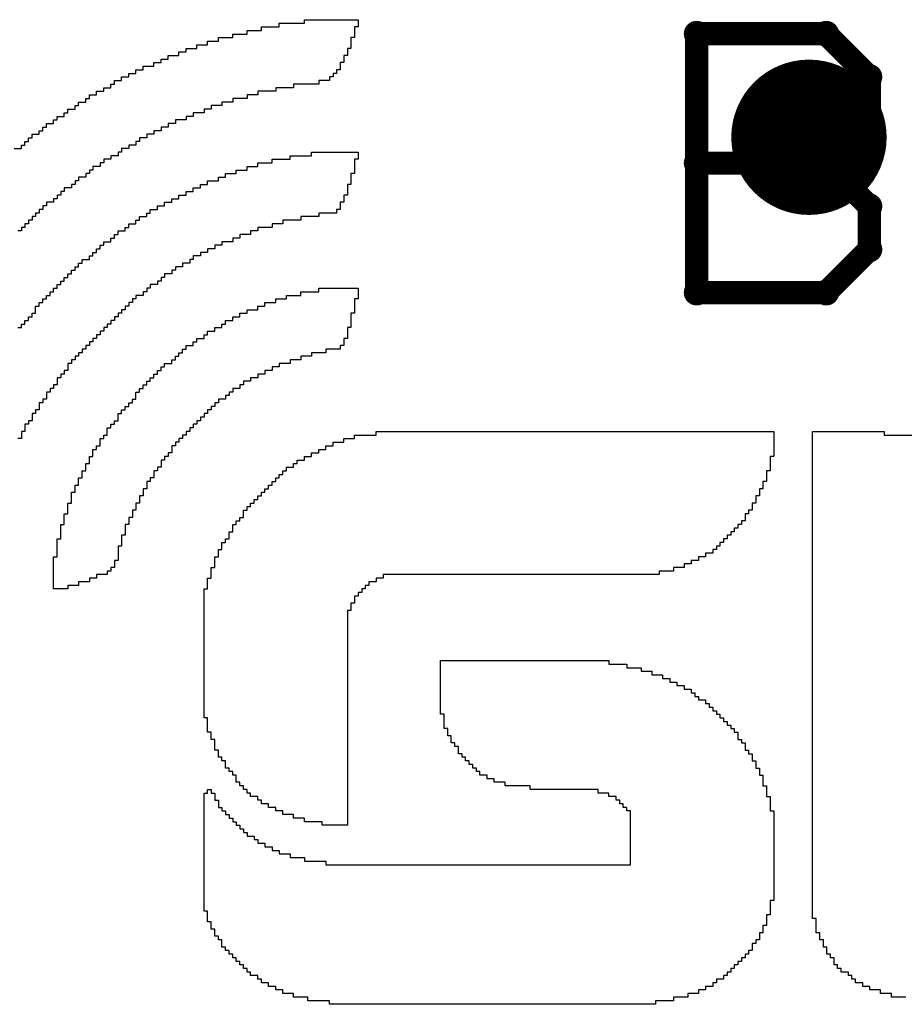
# Model space of a CAD drawing. Extents: x -1.5 to 9, y -3 to 5.
# Tile 35 of 256: x 0.198 to 0.312, y 0.788 to 0.915. Entities that reach past the tile are written whole.
import ezdxf

# ---------------------------------------------------------------- set-up
doc = ezdxf.new("R2010")
doc.units = 0
doc.layers.get('0').update_dxf_attribs({"linetype": 'CONTINUOUS'})
for name, color, linetype in [('qfn16-30-34-a_copper_signal_1', 1, 'CONTINUOUS'), ('qfn16-30-34-a_copper_signal_2', 1, 'CONTINUOUS'), ('qfn16-30-34-a_copper_signal_bot', 5, 'CONTINUOUS'), ('qfn16-30-34-a_copper_signal_top', 1, 'CONTINUOUS'), ('qfn16-30-34-a_drawing_1', 1, 'CONTINUOUS'), ('qfn16-30-34-a_drillmap_1', 1, 'CONTINUOUS'), ('qfn16-30-34-a_legend_top', 2, 'CONTINUOUS'), ('qfn16-30-34-a_pth_drill', 1, 'CONTINUOUS')]:
    doc.layers.add(name, color=color, linetype=linetype)

# ---------------------------------------------------------------- blocks, each defined once
blk = doc.blocks.new('D29')
at = {"const_width": 0.01}
blk.add_lwpolyline([(-0.005, 0, 1), (0.005, 0, 1)], format="xyb", close=True, dxfattribs=at)
blk = doc.blocks.new('D64')
at = {"const_width": 0.005}
blk.add_lwpolyline([(-0.0025, 0, 1), (0.0025, 0, 1)], format="xyb", close=True, dxfattribs=at)
blk = doc.blocks.new('D69')
at = {"const_width": 0.001667}
blk.add_lwpolyline([(-0.000833, 0, 1), (0.000833, 0, 1)], format="xyb", close=True, dxfattribs=at)
blk = doc.blocks.new('D44')
at = {"const_width": 0.0025}
blk.add_lwpolyline([(-0.00125, 0, 1), (0.00125, 0, 1)], format="xyb", close=True, dxfattribs=at)

msp = doc.modelspace()

# ---------------------------------------------------------------- linework, layer by layer
at = {"layer": 'qfn16-30-34-a_drawing_1', "color": 1, "const_width": 0.003}
for points in [[(0.285559, 0.913328), (0.285559, 0.880006)], [(0.302221, 0.913328), (0.285559, 0.913328)], [(0.307774, 0.907774), (0.302221, 0.913328)], [(0.307774, 0.902221), (0.307774, 0.907774)], [(0.302221, 0.896667), (0.307774, 0.902221)], [(0.302221, 0.896667), (0.285559, 0.896667)], [(0.285559, 0.896667), (0.302221, 0.896667)], [(0.307774, 0.891113), (0.302221, 0.896667)], [(0.307774, 0.885559), (0.307774, 0.891113)], [(0.302221, 0.880006), (0.307774, 0.885559)], [(0.285559, 0.880006), (0.302221, 0.880006)]]:
    msp.add_lwpolyline(points, dxfattribs=at)
at = {"layer": 'qfn16-30-34-a_drillmap_1', "color": 1, "const_width": 0.005}
for points in [[(0.3, 0.895), (0.3, 0.905)], [(0.295, 0.9), (0.305, 0.9)]]:
    msp.add_lwpolyline(points, dxfattribs=at)
at = {"layer": 'qfn16-30-34-a_legend_top', "color": 2}
for points in [[(0.197714, 0.898545), (0.198636, 0.898545), (0.198636, 0.899006), (0.199097, 0.899006), (0.199097, 0.899467), (0.199558, 0.899467), (0.199558, 0.899928), (0.200019, 0.899928), (0.200019, 0.900389), (0.200941, 0.900389), (0.200941, 0.90085), (0.201403, 0.90085), (0.201403, 0.901311), (0.201864, 0.901311), (0.201864, 0.901772), (0.202786, 0.901772), (0.202786, 0.902233), (0.203247, 0.902234), (0.203247, 0.902694), (0.204169, 0.902694), (0.204169, 0.903156), (0.20463, 0.903156), (0.20463, 0.903617), (0.205552, 0.903617), (0.205552, 0.904078), (0.206013, 0.904078), (0.206013, 0.904539), (0.206936, 0.904539), (0.206936, 0.905), (0.207397, 0.905), (0.207397, 0.905461), (0.208319, 0.905461), (0.208319, 0.905922), (0.209241, 0.905922), (0.209241, 0.906383), (0.210163, 0.906383), (0.210163, 0.906844), (0.210624, 0.906844), (0.210624, 0.907306), (0.211547, 0.907306), (0.211547, 0.907767), (0.212469, 0.907767), (0.212469, 0.908228), (0.213391, 0.908228), (0.213391, 0.908689), (0.214313, 0.908689), (0.214313, 0.90915), (0.215696, 0.90915), (0.215696, 0.909611), (0.216619, 0.909611), (0.216619, 0.910072), (0.217541, 0.910072), (0.217541, 0.910533), (0.218924, 0.910533), (0.218924, 0.910994), (0.219846, 0.910994), (0.219846, 0.911455), (0.22123, 0.911455), (0.22123, 0.911916), (0.222613, 0.911916), (0.222613, 0.912378), (0.223996, 0.912378), (0.223996, 0.912839), (0.225841, 0.912839), (0.225841, 0.9133), (0.227685, 0.9133), (0.227685, 0.913761), (0.229529, 0.913761), (0.229529, 0.914222), (0.231835, 0.914222), (0.231835, 0.914683), (0.235062, 0.914683), (0.235062, 0.915144), (0.241979, 0.915144), (0.241979, 0.914683)], [(0.241979, 0.914683), (0.241979, 0.914222), (0.241518, 0.914222), (0.241518, 0.913761), (0.241518, 0.9133), (0.241518, 0.912839), (0.241057, 0.912839), (0.241057, 0.912378), (0.241057, 0.911916), (0.241057, 0.911455), (0.240596, 0.911455), (0.240596, 0.910994), (0.240596, 0.910533), (0.240135, 0.910533), (0.240135, 0.910072), (0.240135, 0.909611), (0.239673, 0.909611), (0.239673, 0.90915), (0.239673, 0.908689), (0.239212, 0.908689), (0.239212, 0.908228), (0.238751, 0.908228), (0.238751, 0.907767), (0.23829, 0.907767), (0.23829, 0.907306), (0.236907, 0.907306), (0.236907, 0.906844), (0.233679, 0.906844), (0.233679, 0.906383), (0.231374, 0.906383), (0.231374, 0.905922), (0.229068, 0.905922), (0.229068, 0.905461), (0.227685, 0.905461), (0.227685, 0.905), (0.225841, 0.905), (0.225841, 0.904539), (0.224457, 0.904539), (0.224457, 0.904078), (0.223074, 0.904078), (0.223074, 0.903617), (0.222152, 0.903617), (0.222152, 0.903156), (0.220768, 0.903156), (0.220768, 0.902694), (0.219846, 0.902694), (0.219846, 0.902233), (0.218463, 0.902233), (0.218463, 0.901772), (0.217541, 0.901772), (0.217541, 0.901311), (0.216619, 0.901311), (0.216619, 0.90085), (0.215696, 0.90085), (0.215696, 0.900389), (0.214774, 0.900389), (0.214774, 0.899928), (0.213852, 0.899928), (0.213852, 0.899467), (0.213391, 0.899467), (0.213391, 0.899006), (0.212469, 0.899006), (0.212469, 0.898545), (0.211547, 0.898545), (0.211547, 0.898084), (0.211085, 0.898084), (0.211085, 0.897622), (0.210163, 0.897622), (0.210163, 0.897161), (0.209241, 0.897161), (0.209241, 0.8967), (0.20878, 0.8967), (0.20878, 0.896239), (0.207858, 0.896239), (0.207858, 0.895778), (0.207397, 0.895778), (0.207397, 0.895317), (0.206936, 0.895317), (0.206936, 0.894856), (0.206013, 0.894856), (0.206013, 0.894395), (0.205552, 0.894395), (0.205552, 0.893934), (0.205091, 0.893934), (0.205091, 0.893473), (0.204169, 0.893473), (0.204169, 0.893011), (0.203708, 0.893011), (0.203708, 0.89255), (0.203247, 0.89255), (0.203247, 0.892089), (0.202786, 0.892089), (0.202786, 0.891628), (0.201864, 0.891628), (0.201864, 0.891167), (0.201403, 0.891167), (0.201403, 0.890706), (0.200941, 0.890706), (0.200941, 0.890245), (0.20048, 0.890245), (0.20048, 0.889784), (0.200019, 0.889784), (0.200019, 0.889323), (0.199558, 0.889323), (0.199558, 0.888862), (0.199097, 0.888862), (0.199097, 0.888401), (0.198636, 0.888401), (0.198636, 0.887939), (0.198175, 0.887939)], [(0.198175, 0.87549), (0.198636, 0.87549), (0.198636, 0.875951), (0.199097, 0.875951), (0.199097, 0.876412), (0.199558, 0.876412), (0.199558, 0.876873), (0.200019, 0.876873), (0.200019, 0.877334), (0.20048, 0.877334), (0.20048, 0.877795), (0.20048, 0.878256), (0.200941, 0.878256), (0.200941, 0.878718), (0.201403, 0.878718), (0.201403, 0.879179), (0.201864, 0.879179), (0.201864, 0.87964), (0.202325, 0.87964), (0.202325, 0.880101), (0.202786, 0.880101), (0.202786, 0.880562), (0.203247, 0.880562), (0.203247, 0.881023), (0.203708, 0.881023), (0.203708, 0.881484), (0.204169, 0.881484), (0.204169, 0.881945), (0.20463, 0.881945), (0.20463, 0.882406), (0.205091, 0.882406), (0.205091, 0.882867), (0.205552, 0.882867), (0.205552, 0.883328), (0.206013, 0.883328), (0.206013, 0.88379), (0.206475, 0.88379), (0.206475, 0.884251), (0.207397, 0.884251), (0.207397, 0.884712), (0.207858, 0.884712), (0.207858, 0.885173), (0.208319, 0.885173), (0.208319, 0.885634), (0.20878, 0.885634), (0.20878, 0.886095), (0.209241, 0.886095), (0.209241, 0.886556), (0.210163, 0.886556), (0.210163, 0.887017), (0.210624, 0.887017), (0.210624, 0.887478), (0.211085, 0.887478), (0.211085, 0.887939), (0.212008, 0.887939), (0.212008, 0.888401), (0.212469, 0.888401), (0.212469, 0.888862), (0.213391, 0.888862), (0.213391, 0.889323), (0.213852, 0.889323), (0.213852, 0.889784), (0.214774, 0.889784), (0.214774, 0.890245), (0.215235, 0.890245), (0.215235, 0.890706), (0.216158, 0.890706), (0.216157, 0.891167), (0.21708, 0.891167), (0.21708, 0.891628), (0.218002, 0.891628), (0.218002, 0.892089), (0.218924, 0.892089), (0.218924, 0.89255), (0.219846, 0.89255), (0.219846, 0.893011), (0.220768, 0.893011), (0.220768, 0.893473), (0.221691, 0.893473), (0.221691, 0.893934), (0.222613, 0.893934), (0.222613, 0.894395), (0.223996, 0.894395), (0.223996, 0.894856), (0.224918, 0.894856), (0.224918, 0.895317), (0.226302, 0.895317), (0.226302, 0.895778), (0.227685, 0.895778), (0.227685, 0.896239), (0.229068, 0.896239), (0.229068, 0.8967), (0.230913, 0.8967), (0.230913, 0.897161), (0.233218, 0.897161), (0.233218, 0.897622), (0.235985, 0.897622), (0.235985, 0.898084), (0.241979, 0.898084), (0.241979, 0.897622)], [(0.241979, 0.897622), (0.241979, 0.897161), (0.241518, 0.897161), (0.241518, 0.8967), (0.241518, 0.896239), (0.241518, 0.895778), (0.241518, 0.895317), (0.241057, 0.895317), (0.241057, 0.894856), (0.241057, 0.894395), (0.241057, 0.893934), (0.240596, 0.893934), (0.240596, 0.893473), (0.240596, 0.893011), (0.240596, 0.89255), (0.240135, 0.89255), (0.240135, 0.892089), (0.240135, 0.891628), (0.239673, 0.891628), (0.239673, 0.891167), (0.239673, 0.890706), (0.239212, 0.890706), (0.239212, 0.890245), (0.236907, 0.890245), (0.236907, 0.889784), (0.234601, 0.889784), (0.234601, 0.889323), (0.232296, 0.889323), (0.232296, 0.888862), (0.230913, 0.888862), (0.230913, 0.888401), (0.229068, 0.888401), (0.229068, 0.887939), (0.228146, 0.887939), (0.228146, 0.887478), (0.226763, 0.887478), (0.226763, 0.887017), (0.225841, 0.887017), (0.225841, 0.886556), (0.224457, 0.886556), (0.224457, 0.886095), (0.223535, 0.886095), (0.223535, 0.885634), (0.222613, 0.885634), (0.222613, 0.885173), (0.221691, 0.885173), (0.221691, 0.884712), (0.220768, 0.884712), (0.220768, 0.884251), (0.220307, 0.884251), (0.220307, 0.88379), (0.219385, 0.88379), (0.219385, 0.883328), (0.218463, 0.883328), (0.218463, 0.882867), (0.218002, 0.882867), (0.218002, 0.882406), (0.21708, 0.882406), (0.21708, 0.881945), (0.216619, 0.881945), (0.216619, 0.881484), (0.216157, 0.881484), (0.216158, 0.881023), (0.215235, 0.881023), (0.215235, 0.880562), (0.214774, 0.880562), (0.214774, 0.880101), (0.214313, 0.880101), (0.214313, 0.87964), (0.213391, 0.87964), (0.213391, 0.879179), (0.21293, 0.879179), (0.21293, 0.878718), (0.212469, 0.878718), (0.212469, 0.878256), (0.212008, 0.878256), (0.212008, 0.877795), (0.211547, 0.877795), (0.211547, 0.877334), (0.211085, 0.877334), (0.211085, 0.876873), (0.210624, 0.876873), (0.210624, 0.876412), (0.210163, 0.876412), (0.210163, 0.875951), (0.209702, 0.875951), (0.209702, 0.87549), (0.209241, 0.87549), (0.209241, 0.875029), (0.20878, 0.875029), (0.20878, 0.874568), (0.208319, 0.874568), (0.208319, 0.874107), (0.207858, 0.874107), (0.207858, 0.873645), (0.207397, 0.873645), (0.207397, 0.873184), (0.206936, 0.873184), (0.206936, 0.872723), (0.206475, 0.872723), (0.206475, 0.872262), (0.206013, 0.872262), (0.206013, 0.871801), (0.205552, 0.871801), (0.205552, 0.87134), (0.205091, 0.87134), (0.205091, 0.870879), (0.20463, 0.870879), (0.20463, 0.870418), (0.20463, 0.869957), (0.204169, 0.869957), (0.204169, 0.869496), (0.203708, 0.869496), (0.203708, 0.869035), (0.203247, 0.869035), (0.203247, 0.868573), (0.203247, 0.868112), (0.202786, 0.868112), (0.202786, 0.867651), (0.202325, 0.867651), (0.202325, 0.86719), (0.201864, 0.86719), (0.201864, 0.866729), (0.201864, 0.866268), (0.201403, 0.866268), (0.201403, 0.865807), (0.200941, 0.865807), (0.200941, 0.865346), (0.200941, 0.864885), (0.20048, 0.864885), (0.20048, 0.864424), (0.200019, 0.864424), (0.200019, 0.863962), (0.200019, 0.863501), (0.199558, 0.863501), (0.199558, 0.86304), (0.199097, 0.86304), (0.199097, 0.862579), (0.199097, 0.862118), (0.198636, 0.862118), (0.198636, 0.861657), (0.198636, 0.861196), (0.198175, 0.861196)], [(0.241979, 0.880101), (0.241979, 0.87964), (0.241979, 0.879179), (0.241518, 0.879179), (0.241518, 0.878718), (0.241518, 0.878256), (0.241518, 0.877795), (0.241518, 0.877334), (0.241057, 0.877334), (0.241057, 0.876873), (0.241057, 0.876412), (0.241057, 0.875951), (0.241057, 0.87549), (0.240596, 0.87549), (0.240596, 0.875029), (0.240596, 0.874568), (0.240596, 0.874107), (0.240135, 0.874107), (0.240135, 0.873645), (0.240135, 0.873184), (0.239673, 0.873184), (0.239673, 0.872723), (0.237829, 0.872723), (0.237829, 0.872262), (0.235985, 0.872262), (0.235985, 0.871801), (0.234601, 0.871801), (0.234601, 0.87134), (0.233218, 0.87134), (0.233218, 0.870879), (0.231835, 0.870879), (0.231835, 0.870418), (0.230913, 0.870418), (0.230913, 0.869957), (0.22999, 0.869957), (0.22999, 0.869496), (0.229068, 0.869496), (0.229068, 0.869035), (0.228146, 0.869035), (0.228146, 0.868573), (0.227224, 0.868573), (0.227224, 0.868112), (0.226763, 0.868112), (0.226763, 0.867651), (0.225841, 0.867651), (0.225841, 0.86719), (0.22538, 0.86719), (0.22538, 0.866729), (0.224918, 0.866729), (0.224918, 0.866268), (0.223996, 0.866268), (0.223996, 0.865807), (0.223535, 0.865807), (0.223535, 0.865346), (0.223074, 0.865346), (0.223074, 0.864885), (0.222613, 0.864885), (0.222613, 0.864424), (0.222152, 0.864424), (0.222152, 0.863962), (0.221691, 0.863962), (0.221691, 0.863501), (0.22123, 0.863501), (0.22123, 0.86304), (0.220768, 0.86304), (0.220768, 0.862579), (0.220307, 0.862579), (0.220307, 0.862118), (0.219846, 0.862118), (0.219846, 0.861657), (0.219385, 0.861657), (0.219385, 0.861196), (0.218924, 0.861196), (0.218924, 0.860735), (0.218463, 0.860735), (0.218463, 0.860274), (0.218002, 0.860274), (0.218002, 0.859813), (0.218002, 0.859352), (0.217541, 0.859352), (0.217541, 0.85889), (0.21708, 0.85889), (0.21708, 0.858429), (0.216619, 0.858429), (0.216619, 0.857968), (0.216619, 0.857507), (0.216158, 0.857507), (0.216158, 0.857046), (0.215696, 0.857046), (0.215696, 0.856585), (0.215696, 0.856124), (0.215235, 0.856124), (0.215235, 0.855663), (0.214774, 0.855663), (0.214774, 0.855202), (0.214774, 0.854741), (0.214313, 0.854741), (0.214313, 0.854279), (0.214313, 0.853818), (0.213852, 0.853818), (0.213852, 0.853357), (0.213852, 0.852896), (0.213391, 0.852896), (0.213391, 0.852435), (0.213391, 0.851974), (0.21293, 0.851974), (0.21293, 0.851513), (0.21293, 0.851052), (0.212469, 0.851052), (0.212469, 0.850591), (0.212469, 0.85013), (0.212008, 0.85013), (0.212008, 0.849669), (0.212008, 0.849207), (0.212008, 0.848746), (0.211547, 0.848746), (0.211547, 0.848285), (0.211547, 0.847824), (0.211547, 0.847363), (0.211085, 0.847363), (0.211085, 0.846902), (0.211085, 0.846441), (0.211085, 0.84598), (0.211085, 0.845519), (0.210624, 0.845519), (0.210624, 0.845058), (0.210624, 0.844596), (0.210163, 0.844596), (0.210163, 0.844135), (0.209702, 0.844135), (0.209702, 0.843674), (0.208319, 0.843674), (0.208319, 0.843213), (0.207397, 0.843213), (0.207397, 0.842752), (0.206013, 0.842752), (0.206013, 0.842291), (0.20463, 0.842291), (0.20463, 0.84183), (0.202786, 0.84183), (0.202786, 0.842291), (0.202786, 0.842752), (0.202786, 0.843213), (0.202786, 0.843674), (0.202786, 0.844135), (0.202786, 0.844596), (0.202786, 0.845058), (0.202786, 0.845519), (0.202786, 0.84598), (0.203247, 0.84598), (0.203247, 0.846441), (0.203247, 0.846902), (0.203247, 0.847363), (0.203247, 0.847824), (0.203247, 0.848285), (0.203708, 0.848285), (0.203708, 0.848746), (0.203708, 0.849207), (0.203708, 0.849669), (0.203708, 0.85013), (0.204169, 0.85013), (0.204169, 0.850591), (0.204169, 0.851052), (0.204169, 0.851513), (0.20463, 0.851513), (0.20463, 0.851974), (0.20463, 0.852435), (0.20463, 0.852896), (0.205091, 0.852896), (0.205091, 0.853357), (0.205091, 0.853818), (0.205091, 0.854279), (0.205552, 0.854279), (0.205552, 0.854741), (0.205552, 0.855202), (0.206013, 0.855202), (0.206013, 0.855663), (0.206013, 0.856124), (0.206475, 0.856124), (0.206475, 0.856585), (0.206475, 0.857046), (0.206936, 0.857046), (0.206936, 0.857507), (0.206936, 0.857968), (0.207397, 0.857968), (0.207397, 0.858429), (0.207397, 0.85889), (0.207858, 0.85889), (0.207858, 0.859352), (0.207858, 0.859813), (0.208319, 0.859813), (0.208319, 0.860274), (0.20878, 0.860274), (0.20878, 0.860735), (0.20878, 0.861196), (0.209241, 0.861196), (0.209241, 0.861657), (0.209702, 0.861657), (0.209702, 0.862118), (0.209702, 0.862579), (0.210163, 0.862579), (0.210163, 0.86304), (0.210624, 0.86304), (0.210624, 0.863501), (0.211085, 0.863501), (0.211085, 0.863962), (0.211085, 0.864424), (0.211547, 0.864424), (0.211547, 0.864885), (0.212008, 0.864885), (0.212008, 0.865346), (0.212469, 0.865346), (0.212469, 0.865807), (0.21293, 0.865807), (0.21293, 0.866268), (0.213391, 0.866268), (0.213391, 0.866729), (0.213391, 0.86719), (0.213852, 0.86719), (0.213852, 0.867651), (0.214313, 0.867651), (0.214313, 0.868112), (0.214774, 0.868112), (0.214774, 0.868573), (0.215235, 0.868573), (0.215235, 0.869035), (0.215696, 0.869035), (0.215696, 0.869496), (0.216157, 0.869496), (0.216158, 0.869957), (0.216619, 0.869957), (0.216619, 0.870418), (0.21708, 0.870418), (0.21708, 0.870879), (0.218002, 0.870879), (0.218002, 0.87134), (0.218463, 0.87134), (0.218463, 0.871801), (0.218924, 0.871801), (0.218924, 0.872262), (0.219385, 0.872262), (0.219385, 0.872723), (0.219846, 0.872723), (0.219846, 0.873184), (0.220768, 0.873184), (0.220768, 0.873645), (0.22123, 0.873645), (0.22123, 0.874107), (0.222152, 0.874107), (0.222152, 0.874568), (0.222613, 0.874568), (0.222613, 0.875029), (0.223535, 0.875029), (0.223535, 0.87549), (0.224457, 0.87549), (0.224457, 0.875951), (0.224918, 0.875951), (0.224918, 0.876412), (0.225841, 0.876412), (0.225841, 0.876873), (0.226763, 0.876873), (0.226763, 0.877334), (0.227685, 0.877334), (0.227685, 0.877795), (0.229068, 0.877795), (0.229068, 0.878256), (0.22999, 0.878256), (0.22999, 0.878718), (0.231374, 0.878718), (0.231374, 0.879179), (0.232757, 0.879179), (0.232757, 0.87964), (0.234601, 0.87964), (0.234601, 0.880101), (0.236907, 0.880101), (0.236907, 0.880562), (0.241979, 0.880562), (0.241979, 0.880101)], [(0.295466, 0.861657), (0.295466, 0.861196), (0.295466, 0.860735), (0.295466, 0.860274), (0.295466, 0.859813), (0.295466, 0.859352), (0.295466, 0.85889), (0.295005, 0.85889), (0.295005, 0.858429), (0.295005, 0.857968), (0.295005, 0.857507), (0.295005, 0.857046), (0.294544, 0.857046), (0.294544, 0.856585), (0.294544, 0.856124), (0.294544, 0.855663), (0.294083, 0.855663), (0.294083, 0.855202), (0.294083, 0.854741), (0.293622, 0.854741), (0.293622, 0.854279), (0.293622, 0.853818), (0.293161, 0.853818), (0.293161, 0.853357), (0.293161, 0.852896), (0.2927, 0.852896), (0.292699, 0.852435), (0.292699, 0.851974), (0.292238, 0.851974), (0.292238, 0.851513), (0.291777, 0.851513), (0.291777, 0.851052), (0.291777, 0.850591), (0.291316, 0.850591), (0.291316, 0.85013), (0.290855, 0.85013), (0.290855, 0.849669), (0.290394, 0.849669), (0.290394, 0.849207), (0.289933, 0.849207), (0.289933, 0.848746), (0.289472, 0.848746), (0.289472, 0.848285), (0.289011, 0.848285), (0.28901, 0.847824), (0.28855, 0.847824), (0.288549, 0.847363), (0.288088, 0.847363), (0.288088, 0.846902), (0.287627, 0.846902), (0.287627, 0.846441), (0.286705, 0.846441), (0.286705, 0.84598), (0.285783, 0.84598), (0.285783, 0.845519), (0.284861, 0.845519), (0.284861, 0.845058), (0.283939, 0.845058), (0.283939, 0.844596), (0.282555, 0.844596), (0.282555, 0.844135), (0.280711, 0.844135), (0.280711, 0.843674), (0.245207, 0.843674), (0.245207, 0.843213), (0.244284, 0.843213), (0.244284, 0.842752), (0.243362, 0.842752), (0.243362, 0.842291), (0.242901, 0.842291), (0.242901, 0.84183), (0.24244, 0.84183), (0.24244, 0.841369), (0.241979, 0.841369), (0.241979, 0.840908), (0.241518, 0.840908), (0.241518, 0.840447), (0.241518, 0.839986), (0.241057, 0.839986), (0.241057, 0.839524), (0.241057, 0.839063), (0.240596, 0.839063), (0.240596, 0.838602), (0.240596, 0.838141), (0.240596, 0.83768), (0.240596, 0.837219), (0.240596, 0.836758), (0.240596, 0.836297), (0.240596, 0.835836), (0.240596, 0.835375), (0.240596, 0.834913), (0.240596, 0.834452), (0.240596, 0.833991), (0.240596, 0.83353), (0.240596, 0.833069), (0.240596, 0.832608), (0.240596, 0.832147), (0.240596, 0.831686), (0.240596, 0.831225), (0.240596, 0.830764), (0.240596, 0.830303), (0.240596, 0.829841), (0.240596, 0.82938), (0.240596, 0.828919), (0.240596, 0.828458), (0.240596, 0.827997), (0.240596, 0.827536), (0.240596, 0.827075), (0.240596, 0.826614), (0.240596, 0.826153), (0.240596, 0.825692), (0.240596, 0.825231), (0.240596, 0.824769), (0.240596, 0.824308), (0.240596, 0.823847), (0.240596, 0.823386), (0.240596, 0.822925), (0.240596, 0.822464), (0.240596, 0.822003), (0.240596, 0.821542), (0.240596, 0.821081), (0.240596, 0.82062), (0.240596, 0.820159), (0.240596, 0.819697), (0.240596, 0.819236), (0.240596, 0.818775), (0.240596, 0.818314), (0.240596, 0.817853), (0.240596, 0.817392), (0.240596, 0.816931), (0.240596, 0.81647), (0.240596, 0.816009), (0.240596, 0.815548), (0.240596, 0.815086), (0.240596, 0.814625), (0.240596, 0.814164), (0.240596, 0.813703), (0.240596, 0.813242), (0.240596, 0.812781), (0.240596, 0.81232), (0.240596, 0.811859), (0.240596, 0.811398), (0.237368, 0.811398), (0.237368, 0.811859), (0.235062, 0.811859), (0.235062, 0.81232), (0.233679, 0.81232), (0.233679, 0.812781), (0.232296, 0.812781), (0.232296, 0.813242), (0.231374, 0.813242), (0.231374, 0.813703), (0.230452, 0.813703), (0.230452, 0.814164), (0.229529, 0.814164), (0.229529, 0.814625), (0.229068, 0.814625), (0.229068, 0.815086), (0.228146, 0.815086), (0.228146, 0.815548), (0.227685, 0.815548), (0.227685, 0.816009), (0.227224, 0.816009), (0.227224, 0.81647), (0.226763, 0.81647), (0.226763, 0.816931), (0.226302, 0.816931), (0.226302, 0.817392), (0.226302, 0.817853), (0.225841, 0.817853), (0.225841, 0.818314), (0.22538, 0.818314), (0.22538, 0.818775), (0.224918, 0.818775), (0.224918, 0.819236), (0.224918, 0.819697), (0.224457, 0.819697), (0.224457, 0.820159), (0.223996, 0.820159), (0.223996, 0.82062), (0.223996, 0.821081), (0.223535, 0.821081), (0.223535, 0.821542), (0.223535, 0.822003), (0.223535, 0.822464), (0.223074, 0.822464), (0.223074, 0.822925), (0.223074, 0.823386), (0.222613, 0.823386), (0.222613, 0.823847), (0.222613, 0.824308), (0.222613, 0.824769), (0.222613, 0.825231), (0.222152, 0.825231), (0.222152, 0.825692), (0.222152, 0.826153), (0.222152, 0.826614), (0.222152, 0.827075), (0.222152, 0.827536), (0.222152, 0.827997), (0.222152, 0.828458), (0.222152, 0.828919), (0.222152, 0.82938), (0.222152, 0.829841), (0.222152, 0.830303), (0.222152, 0.830764), (0.222152, 0.831225), (0.222152, 0.831686), (0.222152, 0.832147), (0.222152, 0.832608), (0.222152, 0.833069), (0.222152, 0.83353), (0.222152, 0.833991), (0.222152, 0.834452), (0.222152, 0.834913), (0.222152, 0.835375), (0.222152, 0.835836), (0.222152, 0.836297), (0.222152, 0.836758), (0.222152, 0.837219), (0.222152, 0.83768), (0.222152, 0.838141), (0.222152, 0.838602), (0.222152, 0.839063), (0.222152, 0.839524), (0.222152, 0.839986), (0.222152, 0.840447), (0.222152, 0.840908), (0.222152, 0.841369), (0.222152, 0.84183), (0.222613, 0.84183), (0.222613, 0.842291), (0.222613, 0.842752), (0.222613, 0.843213), (0.223074, 0.843213), (0.223074, 0.843674), (0.223074, 0.844135), (0.223074, 0.844596), (0.223535, 0.844596), (0.223535, 0.845058), (0.223535, 0.845519), (0.223535, 0.84598), (0.223996, 0.84598), (0.223996, 0.846441), (0.223996, 0.846902), (0.224457, 0.846902), (0.224457, 0.847363), (0.224457, 0.847824), (0.224918, 0.847824), (0.224918, 0.848285), (0.22538, 0.848285), (0.22538, 0.848746), (0.22538, 0.849207), (0.225841, 0.849207), (0.225841, 0.849669), (0.225841, 0.85013), (0.226302, 0.85013), (0.226302, 0.850591), (0.226763, 0.850591), (0.226763, 0.851052), (0.227224, 0.851052), (0.227224, 0.851513), (0.227224, 0.851974), (0.227685, 0.851974), (0.227685, 0.852435), (0.228146, 0.852435), (0.228146, 0.852896), (0.228607, 0.852896), (0.228607, 0.853357), (0.229068, 0.853357), (0.229068, 0.853818), (0.229529, 0.853818), (0.229529, 0.854279), (0.22999, 0.854279), (0.22999, 0.854741), (0.230452, 0.854741), (0.230452, 0.855202), (0.230913, 0.855202), (0.230913, 0.855663), (0.231374, 0.855663), (0.231374, 0.856124), (0.231835, 0.856124), (0.231835, 0.856585), (0.232296, 0.856585), (0.232296, 0.857046), (0.232757, 0.857046), (0.232757, 0.857507), (0.233679, 0.857507), (0.233679, 0.857968), (0.23414, 0.857968), (0.23414, 0.858429), (0.235062, 0.858429), (0.235062, 0.85889), (0.235985, 0.85889), (0.235985, 0.859352), (0.236907, 0.859352), (0.236907, 0.859813), (0.237829, 0.859813), (0.237829, 0.860274), (0.238751, 0.860274), (0.238751, 0.860735), (0.240135, 0.860735), (0.240135, 0.861196), (0.241518, 0.861196), (0.241518, 0.861657), (0.244284, 0.861657), (0.244284, 0.862118), (0.295466, 0.862118), (0.295466, 0.861657)], [(0.312455, 0.789265), (0.310611, 0.789265), (0.310611, 0.789726), (0.309228, 0.789726), (0.309228, 0.790187), (0.307844, 0.790187), (0.307844, 0.790648), (0.306922, 0.790648), (0.306922, 0.79111), (0.306, 0.79111), (0.306, 0.791571), (0.305539, 0.791571), (0.305539, 0.792032), (0.305078, 0.792032), (0.305078, 0.792493), (0.304156, 0.792493), (0.304156, 0.792954), (0.303694, 0.792954), (0.303694, 0.793415), (0.303233, 0.793415), (0.303233, 0.793876), (0.303233, 0.794337), (0.302772, 0.794337), (0.302772, 0.794798), (0.302311, 0.794798), (0.302311, 0.795259), (0.302311, 0.795721), (0.30185, 0.795721), (0.30185, 0.796182), (0.30185, 0.796643), (0.301389, 0.796643), (0.301389, 0.797104), (0.301389, 0.797565), (0.300928, 0.797565), (0.300928, 0.798026), (0.300928, 0.798487), (0.300928, 0.798948), (0.300928, 0.799409), (0.300467, 0.799409), (0.300467, 0.79987), (0.300467, 0.800331), (0.300467, 0.800793), (0.300467, 0.801254), (0.300467, 0.801715), (0.300467, 0.802176), (0.300467, 0.802637), (0.300467, 0.803098), (0.300467, 0.803559), (0.300467, 0.80402), (0.300467, 0.804481), (0.300467, 0.804942), (0.300467, 0.805403), (0.300467, 0.805865), (0.300467, 0.806326), (0.300467, 0.806787), (0.300467, 0.807248), (0.300467, 0.807709), (0.300467, 0.80817), (0.300467, 0.808631), (0.300467, 0.809092), (0.300467, 0.809553), (0.300467, 0.810014), (0.300467, 0.810476), (0.300467, 0.810937), (0.300467, 0.811398), (0.300467, 0.811859), (0.300467, 0.81232), (0.300467, 0.812781), (0.300467, 0.813242), (0.300467, 0.813703), (0.300467, 0.814164), (0.300467, 0.814625), (0.300467, 0.815086), (0.300467, 0.815548), (0.300467, 0.816009), (0.300467, 0.81647), (0.300467, 0.816931), (0.300467, 0.817392), (0.300467, 0.817853), (0.300467, 0.818314), (0.300467, 0.818775), (0.300467, 0.819236), (0.300467, 0.819697), (0.300467, 0.820159), (0.300467, 0.82062), (0.300467, 0.821081), (0.300467, 0.821542), (0.300467, 0.822003), (0.300467, 0.822464), (0.300467, 0.822925), (0.300467, 0.823386), (0.300467, 0.823847), (0.300467, 0.824308), (0.300467, 0.824769), (0.300467, 0.825231), (0.300467, 0.825692), (0.300467, 0.826153), (0.300467, 0.826614), (0.300467, 0.827075), (0.300467, 0.827536), (0.300467, 0.827997), (0.300467, 0.828458), (0.300467, 0.828919), (0.300467, 0.82938), (0.300467, 0.829841), (0.300467, 0.830303), (0.300467, 0.830764), (0.300467, 0.831225), (0.300467, 0.831686), (0.300467, 0.832147), (0.300467, 0.832608), (0.300467, 0.833069), (0.300467, 0.83353), (0.300467, 0.833991), (0.300467, 0.834452), (0.300467, 0.834913), (0.300467, 0.835375), (0.300467, 0.835836), (0.300467, 0.836297), (0.300467, 0.836758), (0.300467, 0.837219), (0.300467, 0.83768), (0.300467, 0.838141), (0.300467, 0.838602), (0.300467, 0.839063), (0.300467, 0.839524), (0.300467, 0.839986), (0.300467, 0.840447), (0.300467, 0.840908), (0.300467, 0.841369), (0.300467, 0.84183), (0.300467, 0.842291), (0.300467, 0.842752), (0.300467, 0.843213), (0.300467, 0.843674), (0.300467, 0.844135), (0.300467, 0.844596), (0.300467, 0.845058), (0.300467, 0.845519), (0.300467, 0.84598), (0.300467, 0.846441), (0.300467, 0.846902), (0.300467, 0.847363), (0.300467, 0.847824), (0.300467, 0.848285), (0.300467, 0.848746), (0.300467, 0.849207), (0.300467, 0.849669), (0.300467, 0.85013), (0.300467, 0.850591), (0.300467, 0.851052), (0.300467, 0.851513), (0.300467, 0.851974), (0.300467, 0.852435), (0.300467, 0.852896), (0.300467, 0.853357), (0.300467, 0.853818), (0.300467, 0.854279), (0.300467, 0.854741), (0.300467, 0.855202), (0.300467, 0.855663), (0.300467, 0.856124), (0.300467, 0.856585), (0.300467, 0.857046), (0.300467, 0.857507), (0.300467, 0.857968), (0.300467, 0.858429), (0.300467, 0.85889), (0.300467, 0.859352), (0.300467, 0.859813), (0.300467, 0.860274), (0.300467, 0.860735), (0.300467, 0.861196), (0.300467, 0.861657), (0.300467, 0.862118), (0.309689, 0.862118), (0.309689, 0.861657), (0.313377, 0.861657)], [(0.274256, 0.832147), (0.276561, 0.832147), (0.276561, 0.831686), (0.278405, 0.831686), (0.278405, 0.831225), (0.279789, 0.831225), (0.279789, 0.830764), (0.281172, 0.830764), (0.281172, 0.830303), (0.282094, 0.830303), (0.282094, 0.829841), (0.283016, 0.829841), (0.283016, 0.82938), (0.283939, 0.82938), (0.283939, 0.828919), (0.284861, 0.828919), (0.284861, 0.828458), (0.285322, 0.828458), (0.285322, 0.827997), (0.285783, 0.827997), (0.285783, 0.827536), (0.286705, 0.827536), (0.286705, 0.827075), (0.287166, 0.827075), (0.287166, 0.826614), (0.287627, 0.826614), (0.287627, 0.826153), (0.288088, 0.826153), (0.288088, 0.825692), (0.28855, 0.825692), (0.28855, 0.82523), (0.289011, 0.825231), (0.28901, 0.824769), (0.289472, 0.824769), (0.289472, 0.824308), (0.289933, 0.824308), (0.289933, 0.823847), (0.290394, 0.823847), (0.290394, 0.823386), (0.290855, 0.823386), (0.290855, 0.822925), (0.290855, 0.822464), (0.291316, 0.822464), (0.291316, 0.822003), (0.291777, 0.822003), (0.291777, 0.821542), (0.291777, 0.821081), (0.292238, 0.821081), (0.292238, 0.82062), (0.2927, 0.82062), (0.292699, 0.820159), (0.2927, 0.819697), (0.293161, 0.819697), (0.293161, 0.819236), (0.293161, 0.818775), (0.293622, 0.818775), (0.293622, 0.818314), (0.293622, 0.817853), (0.294083, 0.817853), (0.294083, 0.817392), (0.294083, 0.816931), (0.294083, 0.81647), (0.294544, 0.81647), (0.294544, 0.816009), (0.294544, 0.815548), (0.294544, 0.815086), (0.295005, 0.815086), (0.295005, 0.814625), (0.295005, 0.814164), (0.295005, 0.813703), (0.295005, 0.813242), (0.295466, 0.813242), (0.295466, 0.812781), (0.295466, 0.81232), (0.295466, 0.811859), (0.295466, 0.811398), (0.295466, 0.810937), (0.295466, 0.810476), (0.295466, 0.810014), (0.295466, 0.809553), (0.295466, 0.809092), (0.295466, 0.808631), (0.295466, 0.80817), (0.295466, 0.807709), (0.295466, 0.807248), (0.295466, 0.806787), (0.295466, 0.806326), (0.295466, 0.805865), (0.295466, 0.805403), (0.295466, 0.804942), (0.295466, 0.804481), (0.295466, 0.80402), (0.295466, 0.803559), (0.295466, 0.803098), (0.295466, 0.802637), (0.295466, 0.802176), (0.295466, 0.801715), (0.295005, 0.801715), (0.295005, 0.801254), (0.295005, 0.800793), (0.295005, 0.800331), (0.295005, 0.79987), (0.294544, 0.79987), (0.294544, 0.799409), (0.294544, 0.798948), (0.294544, 0.798487), (0.294083, 0.798487), (0.294083, 0.798026), (0.294083, 0.797565), (0.293622, 0.797565), (0.293622, 0.797104), (0.293622, 0.796643), (0.293161, 0.796643), (0.293161, 0.796182), (0.292699, 0.796182), (0.292699, 0.795721), (0.292699, 0.795259), (0.292238, 0.795259), (0.292238, 0.794798), (0.291777, 0.794798), (0.291777, 0.794337), (0.291316, 0.794337), (0.291316, 0.793876), (0.290855, 0.793876), (0.290855, 0.793415), (0.290394, 0.793415), (0.290394, 0.792954), (0.289933, 0.792954), (0.289933, 0.792493), (0.289472, 0.792493), (0.289472, 0.792032), (0.289011, 0.792032), (0.28901, 0.791571), (0.288088, 0.791571), (0.288088, 0.79111), (0.287627, 0.79111), (0.287627, 0.790648), (0.286705, 0.790648), (0.286705, 0.790187), (0.285783, 0.790187), (0.285783, 0.789726), (0.2844, 0.789726), (0.2844, 0.789265), (0.282555, 0.789265), (0.282555, 0.788804), (0.28025, 0.788804), (0.28025, 0.788343), (0.23829, 0.788343), (0.23829, 0.788804), (0.235524, 0.788804), (0.235524, 0.789265), (0.233679, 0.789265), (0.233679, 0.789726), (0.232296, 0.789726), (0.232296, 0.790187), (0.231374, 0.790187), (0.231374, 0.790648), (0.230452, 0.790648), (0.230452, 0.791109), (0.229529, 0.79111), (0.229529, 0.791571), (0.229068, 0.791571), (0.229068, 0.792032), (0.228146, 0.792032), (0.228146, 0.792493), (0.227685, 0.792493), (0.227685, 0.792954), (0.227224, 0.792954), (0.227224, 0.793415), (0.226763, 0.793415), (0.226763, 0.793876), (0.226302, 0.793876), (0.226302, 0.794337), (0.225841, 0.794337), (0.225841, 0.794798), (0.22538, 0.794798), (0.22538, 0.795259), (0.224918, 0.795259), (0.224918, 0.795721), (0.224457, 0.795721), (0.224457, 0.796182), (0.224457, 0.796643), (0.223996, 0.796643), (0.223996, 0.797104), (0.223535, 0.797104), (0.223535, 0.797565), (0.223535, 0.798026), (0.223074, 0.798026), (0.223074, 0.798487), (0.223074, 0.798948), (0.222613, 0.798948), (0.222613, 0.799409), (0.222613, 0.79987), (0.222613, 0.800331), (0.222152, 0.800331), (0.222152, 0.800793), (0.222152, 0.801254), (0.222152, 0.801715), (0.222152, 0.802176), (0.222152, 0.802637), (0.222152, 0.803098), (0.222152, 0.803559), (0.222152, 0.80402), (0.222152, 0.804481), (0.222152, 0.804942), (0.222152, 0.805403), (0.222152, 0.805865), (0.222152, 0.806326), (0.222152, 0.806787), (0.222152, 0.807248), (0.222152, 0.807709), (0.222152, 0.80817), (0.222152, 0.808631), (0.222152, 0.809092), (0.222152, 0.809553), (0.222152, 0.810014), (0.222152, 0.810476), (0.222152, 0.810937), (0.222152, 0.811398), (0.222152, 0.811859), (0.222152, 0.81232), (0.222152, 0.812781), (0.222152, 0.813242), (0.222152, 0.813703), (0.222152, 0.814164), (0.222152, 0.814625), (0.222152, 0.815086), (0.222152, 0.815548), (0.222613, 0.815548), (0.222613, 0.816009), (0.223074, 0.816009), (0.223074, 0.815548), (0.223535, 0.815548), (0.223535, 0.815086), (0.223535, 0.814625), (0.223996, 0.814625), (0.223996, 0.814164), (0.223996, 0.813703), (0.224457, 0.813703), (0.224457, 0.813242), (0.224918, 0.813242), (0.224918, 0.812781), (0.22538, 0.812781), (0.22538, 0.81232), (0.225841, 0.81232), (0.225841, 0.811859), (0.226302, 0.811859), (0.226302, 0.811398), (0.226763, 0.811398), (0.226763, 0.810937), (0.227224, 0.810937), (0.227224, 0.810476), (0.227685, 0.810476), (0.227685, 0.810014), (0.228607, 0.810014), (0.228607, 0.809553), (0.229068, 0.809553), (0.229068, 0.809092), (0.22999, 0.809092), (0.22999, 0.808631), (0.230913, 0.808631), (0.230913, 0.80817), (0.231835, 0.80817), (0.231835, 0.807709), (0.233218, 0.807709), (0.233218, 0.807248), (0.235062, 0.807248), (0.235062, 0.806787), (0.237829, 0.806787), (0.237829, 0.806326), (0.277022, 0.806326), (0.277022, 0.806787), (0.277022, 0.807248), (0.277022, 0.807709), (0.277022, 0.80817), (0.277022, 0.808631), (0.277022, 0.809092), (0.277022, 0.809553), (0.277022, 0.810014), (0.277022, 0.810476), (0.277022, 0.810937), (0.277022, 0.811398), (0.277022, 0.811859), (0.277022, 0.81232), (0.277022, 0.812781), (0.277022, 0.813242), (0.276561, 0.813242), (0.276561, 0.813703), (0.2761, 0.813703), (0.2761, 0.814164), (0.275639, 0.814164), (0.275639, 0.814625), (0.275178, 0.814625), (0.275178, 0.815086), (0.274256, 0.815086), (0.274256, 0.815548), (0.272872, 0.815548), (0.272872, 0.816009), (0.264111, 0.816009), (0.264111, 0.81647), (0.260884, 0.81647), (0.260884, 0.816931), (0.2595, 0.816931), (0.2595, 0.817392), (0.258578, 0.817392), (0.258578, 0.817853), (0.257656, 0.817853), (0.257656, 0.818314), (0.257195, 0.818314), (0.257195, 0.818775), (0.256734, 0.818775), (0.256734, 0.819236), (0.256273, 0.819236), (0.256273, 0.819697), (0.255812, 0.819697), (0.255812, 0.820159), (0.255351, 0.820159), (0.255351, 0.82062), (0.25489, 0.82062), (0.25489, 0.821081), (0.25489, 0.821542), (0.254429, 0.821542), (0.254429, 0.822003), (0.253967, 0.822003), (0.253967, 0.822464), (0.253967, 0.822925), (0.253506, 0.822925), (0.253506, 0.823386), (0.253506, 0.823847), (0.253045, 0.823847), (0.253045, 0.824308), (0.253045, 0.824769), (0.253045, 0.825231), (0.253045, 0.825692), (0.252584, 0.825692), (0.252584, 0.826153), (0.252584, 0.826614), (0.252584, 0.827075), (0.252584, 0.827536), (0.252584, 0.827997), (0.252584, 0.828458), (0.252584, 0.828919), (0.252584, 0.82938), (0.252584, 0.829841), (0.252584, 0.830303), (0.252584, 0.830764), (0.252584, 0.831225), (0.252584, 0.831686), (0.252584, 0.832147), (0.252584, 0.832608), (0.274256, 0.832608), (0.274256, 0.832147)]]:
    msp.add_lwpolyline(points, dxfattribs=at)

# ---------------------------------------------------------------- block references
at = {"layer": 'qfn16-30-34-a_copper_signal_1'}
msp.add_blockref('D29', (0.3, 0.9), dxfattribs=at)
at = {"layer": 'qfn16-30-34-a_copper_signal_2'}
msp.add_blockref('D29', (0.3, 0.9), dxfattribs=at)
at = {"layer": 'qfn16-30-34-a_copper_signal_bot'}
msp.add_blockref('D29', (0.3, 0.9), dxfattribs=at)
at = {"layer": 'qfn16-30-34-a_copper_signal_top'}
msp.add_blockref('D29', (0.3, 0.9), dxfattribs=at)
at = {"layer": 'qfn16-30-34-a_drawing_1'}
for p in [(0.285559, 0.913328), (0.285559, 0.913328), (0.302221, 0.913328), (0.307774, 0.907774), (0.307774, 0.902221), (0.285559, 0.896667), (0.302221, 0.896667), (0.302221, 0.896667), (0.307774, 0.891113), (0.307774, 0.885559), (0.285559, 0.880006), (0.302221, 0.880006)]:
    msp.add_blockref('D69', p, dxfattribs=at)
at = {"layer": 'qfn16-30-34-a_drillmap_1'}
for p in [(0.3, 0.905), (0.295, 0.9), (0.305, 0.9), (0.3, 0.895)]:
    msp.add_blockref('D44', p, dxfattribs=at)
at = {"layer": 'qfn16-30-34-a_pth_drill'}
msp.add_blockref('D64', (0.3, 0.9), dxfattribs=at)

doc.saveas('drawing.dxf')
